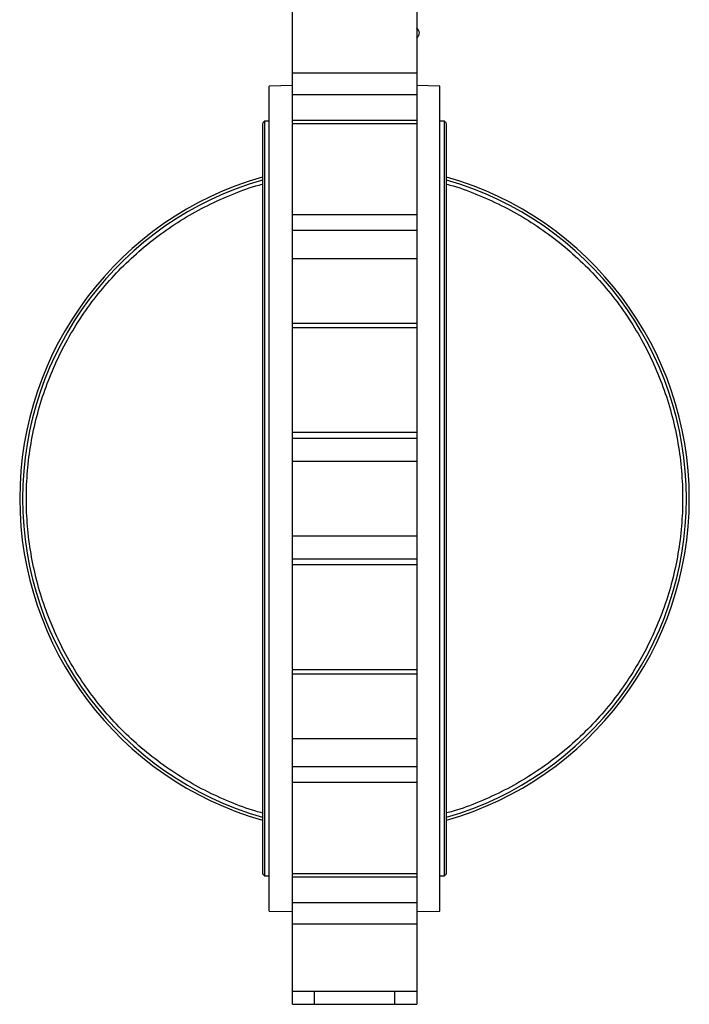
# Model space of a CAD drawing. Header units: millimetres. Extents: x 179 to 1996, y 94 to 1575.
# Tile 1 of 40: x 179 to 480, y 490 to 934. Entities that reach past the tile are written whole.
import ezdxf

# ---------------------------------------------------------------- set-up
doc = ezdxf.new("R2010")
doc.units = ezdxf.units.MM

msp = doc.modelspace()

# ---------------------------------------------------------------- linework, layer by layer
at = {"color": 7, "linetype": 'Continuous', "lineweight": 25}
for p, q in [((357.7, 939.73), (357.7, 909.52)), ((357.7, 909.52), (301.7, 909.52)), ((301.7, 899.92), (301.7, 909.52)), ((357.7, 909.52), (357.7, 899.92)), ((301.7, 903.9), (291.2, 903.72)), ((291.2, 531.72), (291.2, 903.72)), ((368.2, 903.72), (357.7, 903.9)), ((368.2, 531.72), (368.2, 903.72)), ((301.7, 899.92), (357.7, 899.92)), ((357.7, 899.92), (357.7, 888.26)), ((357.7, 888.26), (301.7, 888.26)), ((301.7, 887.02), (301.7, 888.26)), ((357.7, 888.26), (357.7, 886.67)), ((288.2, 886.07), (288.2, 549.37)), ((291.2, 887.82), (289.2, 887.82)), ((289.2, 887.82), (289.2, 547.62)), ((357.7, 886.67), (301.69, 886.67)), ((357.7, 886.67), (357.7, 845.7)), ((370.2, 887.82), (368.2, 887.82)), ((370.2, 547.62), (370.2, 887.82)), ((371.2, 549.37), (371.2, 886.07)), ((357.7, 845.7), (301.7, 845.7)), ((301.7, 838.67), (301.7, 845.7)), ((357.7, 845.7), (357.7, 838.67)), ((301.7, 838.67), (357.7, 838.67)), ((357.7, 838.67), (357.7, 825.85)), ((357.7, 825.85), (301.7, 825.85)), ((357.7, 825.85), (357.7, 796.84)), ((357.7, 794.78), (301.69, 794.78)), ((301.7, 796.84), (357.7, 796.84)), ((301.7, 795.02), (301.7, 796.84)), ((357.7, 796.84), (357.7, 794.78)), ((357.7, 794.78), (357.7, 747.59)), ((357.7, 747.59), (301.7, 747.59)), ((301.7, 745.02), (301.7, 747.59)), ((357.7, 747.59), (357.7, 745.02)), ((301.7, 745.02), (357.7, 745.02)), ((357.7, 745.02), (357.7, 734.47)), ((357.7, 734.47), (301.7, 734.47)), ((357.7, 734.47), (357.7, 700.96)), ((301.7, 700.96), (357.7, 700.96)), ((357.7, 700.96), (357.7, 690.41)), ((357.7, 690.41), (301.7, 690.41)), ((301.7, 687.84), (301.7, 690.41)), ((357.7, 690.41), (357.7, 687.84)), ((357.7, 687.84), (301.7, 687.84)), ((357.7, 687.84), (357.7, 640.66)), ((301.69, 640.66), (357.7, 640.66)), ((301.7, 638.6), (301.7, 640.41)), ((357.7, 640.66), (357.7, 638.6)), ((357.7, 638.6), (301.7, 638.6)), ((357.7, 638.6), (357.7, 609.58)), ((301.7, 609.58), (357.7, 609.58)), ((357.7, 609.58), (357.7, 596.76)), ((357.7, 596.76), (301.7, 596.76)), ((301.7, 589.73), (301.7, 596.76)), ((357.7, 596.76), (357.7, 589.73)), ((357.7, 589.73), (301.7, 589.73)), ((357.7, 589.73), (357.7, 548.76)), ((289.2, 547.62), (291.2, 547.62)), ((301.69, 548.76), (357.7, 548.76)), ((301.7, 547.18), (301.7, 548.41)), ((301.7, 547.18), (357.7, 547.18)), ((357.7, 548.76), (357.7, 547.18)), ((357.7, 547.18), (357.7, 535.52)), ((368.2, 547.62), (370.2, 547.62)), ((357.7, 535.52), (301.7, 535.52)), ((301.7, 525.91), (301.7, 535.52)), ((357.7, 535.52), (357.7, 525.91)), ((291.2, 531.72), (301.7, 531.53)), ((357.7, 531.53), (368.2, 531.72)), ((357.7, 525.91), (301.7, 525.91)), ((357.7, 525.91), (357.7, 495.7)), ((301.69, 495.7), (357.7, 495.7)), ((301.7, 489.72), (301.7, 495.54)), ((311.7, 489.72), (311.7, 495.7)), ((347.7, 495.7), (347.7, 489.72)), ((357.7, 495.7), (357.7, 489.72)), ((301.7, 489.72), (311.7, 489.72)), ((311.7, 489.72), (347.7, 489.72)), ((347.7, 489.72), (357.7, 489.72))]:
    msp.add_line(p, q, dxfattribs=at)
for centre, radius, start, end in [((356.51, 927.65), 2.4, 3.1024, 60.5148), ((356.51, 927.7), 2.4, 299.545, 1.913), ((290.23, 886.07), 2.03, 120.5102, 180), ((369.16, 886.07), 2.03, 0, 59.4898), ((329.7, 717.72), 150.8, 105.9739, 254.0261), ((329.7, 717.72), 149.51, 106.1153, 253.8847), ((329.7, 717.72), 150.8, 285.9739, 74.0261), ((329.7, 717.72), 149.51, 286.1153, 73.8847), ((290.23, 549.37), 2.03, 180, 239.4898), ((369.16, 549.37), 2.03, 300.5102, 0)]:
    msp.add_arc(centre, radius, start, end, dxfattribs=at)
for points, knots in [([(301.7, 909.52), (301.7, 910.59), (301.7, 912.74), (301.7, 916.05), (301.7, 919.34), (301.7, 922.57), (301.7, 925.67), (301.7, 928.58), (301.7, 931.25), (301.7, 933.63), (301.7, 935.67), (301.7, 937.33), (301.7, 938.59), (301.7, 939.39), (301.7, 939.75), (301.7, 939.7), (301.7, 939.68)], [0, 0, 0, 0, 0.075012, 0.150025, 0.225037, 0.30005, 0.375062, 0.450075, 0.525087, 0.6001, 0.675112, 0.750125, 0.825137, 0.900149, 0.975162, 1, 1, 1, 1]), ([(301.7, 888.26), (301.7, 888.31), (301.7, 888.4), (301.7, 888.55), (301.7, 888.72), (301.7, 888.89), (301.7, 889.17), (301.7, 889.58), (301.7, 890.17), (301.7, 890.81), (301.7, 891.76), (301.7, 893.07), (301.7, 894.5), (301.7, 895.67), (301.7, 896.55), (301.7, 897.43), (301.7, 898.19), (301.7, 898.84), (301.7, 899.38), (301.7, 899.74), (301.7, 899.92)], [0, 0, 0, 0, 0.0236855, 0.0473351, 0.0709747, 0.0946303, 0.1183278, 0.1802512, 0.2422116, 0.3061474, 0.3701198, 0.5000047, 0.6298897, 0.6938255, 0.7577978, 0.8197213, 0.8816817, 0.9211328, 0.9605322, 1, 1, 1, 1]), ([(301.7, 845.7), (301.7, 845.82), (301.7, 846.05), (301.7, 846.41), (301.7, 846.77), (301.7, 847.14), (301.7, 847.51), (301.7, 847.89), (301.7, 848.28), (301.7, 848.67), (301.7, 849.58), (301.7, 851.04), (301.7, 853.16), (301.7, 855.4), (301.7, 857.76), (301.7, 860.2), (301.7, 862.67), (301.7, 865.15), (301.7, 867.58), (301.7, 869.95), (301.7, 872.19), (301.7, 874.31), (301.7, 876.88), (301.7, 879.74), (301.7, 882.12), (301.7, 883.71), (301.7, 884.75), (301.7, 885.59), (301.7, 886.08), (301.7, 886.35), (301.7, 886.5), (301.7, 886.6), (301.7, 886.66), (301.7, 886.67), (301.7, 886.67)], [0, 0, 0, 0, 0.0086489, 0.0172855, 0.0259134, 0.0345362, 0.0431574, 0.0517806, 0.0604095, 0.0690475, 0.0776982, 0.1188615, 0.160034, 0.2029131, 0.2458015, 0.289593, 0.333394, 0.3771855, 0.4209865, 0.4638656, 0.506754, 0.5479172, 0.5890898, 0.6666807, 0.7442715, 0.7854348, 0.8266073, 0.8694864, 0.9123748, 0.9299268, 0.9474353, 0.9649304, 0.982442, 1, 1, 1, 1]), ([(301.7, 825.85), (301.7, 825.94), (301.7, 826.12), (301.7, 826.4), (301.7, 826.69), (301.7, 826.98), (301.7, 827.43), (301.7, 828.07), (301.7, 828.9), (301.7, 829.76), (301.7, 830.95), (301.7, 832.47), (301.7, 833.96), (301.7, 835.11), (301.7, 835.92), (301.7, 836.69), (301.7, 837.33), (301.7, 837.86), (301.7, 838.28), (301.7, 838.54), (301.7, 838.67)], [0, 0, 0, 0, 0.0236855, 0.0473351, 0.0709747, 0.0946303, 0.1183278, 0.1802512, 0.2422116, 0.3061474, 0.3701198, 0.5000047, 0.6298897, 0.6938255, 0.7577978, 0.8197213, 0.8816817, 0.9211328, 0.9605322, 1, 1, 1, 1]), ([(301.7, 796.84), (301.7, 797.26), (301.7, 798.1), (301.7, 799.36), (301.7, 800.62), (301.7, 801.87), (301.7, 803.12), (301.7, 804.36), (301.7, 805.6), (301.7, 806.83), (301.7, 808.06), (301.7, 809.29), (301.7, 810.5), (301.7, 812.01), (301.7, 813.79), (301.7, 815.84), (301.7, 817.88), (301.7, 819.9), (301.7, 821.9), (301.7, 823.89), (301.7, 825.2), (301.7, 825.85)], [0, 0, 0, 0, 0.041687, 0.083362, 0.125028, 0.166688, 0.208343, 0.249996, 0.29165, 0.333306, 0.374967, 0.416635, 0.458312, 0.500001, 0.571457, 0.642884, 0.714294, 0.785699, 0.857111, 0.928541, 1, 1, 1, 1]), ([(301.7, 747.59), (301.7, 748.09), (301.7, 749.07), (301.7, 751.62), (301.7, 754.85), (301.7, 758.7), (301.7, 763.01), (301.7, 767.62), (301.7, 772.35), (301.7, 777.03), (301.7, 781.46), (301.7, 785.48), (301.7, 788.93), (301.7, 791.7), (301.7, 793.63), (301.7, 794.68), (301.7, 794.67), (301.7, 794.67)], [0, 0, 0, 0, 0.068181, 0.136361, 0.204542, 0.272723, 0.340904, 0.409084, 0.477265, 0.545446, 0.613626, 0.681807, 0.749988, 0.818169, 0.886349, 0.95453, 1, 1, 1, 1]), ([(301.7, 734.47), (301.7, 734.58), (301.7, 734.8), (301.7, 735.13), (301.7, 735.46), (301.7, 735.79), (301.7, 736.3), (301.7, 736.98), (301.7, 737.84), (301.7, 738.69), (301.7, 739.8), (301.7, 741.12), (301.7, 742.28), (301.7, 743.09), (301.7, 743.62), (301.7, 744.08), (301.7, 744.43), (301.7, 744.68), (301.7, 744.87), (301.7, 744.97), (301.7, 745.02)], [0, 0, 0, 0, 0.023685, 0.047335, 0.070975, 0.09463, 0.118328, 0.180251, 0.242212, 0.306147, 0.37012, 0.500005, 0.62989, 0.693825, 0.757798, 0.819721, 0.881682, 0.921133, 0.960532, 1, 1, 1, 1]), ([(301.7, 700.96), (301.7, 701.43), (301.7, 702.36), (301.7, 703.75), (301.7, 705.15), (301.7, 706.54), (301.7, 707.94), (301.7, 709.33), (301.7, 710.73), (301.7, 712.13), (301.7, 713.52), (301.7, 714.92), (301.7, 716.32), (301.7, 718.05), (301.7, 720.11), (301.7, 722.51), (301.7, 724.9), (301.7, 727.3), (301.7, 729.69), (301.7, 732.08), (301.7, 733.67), (301.7, 734.47)], [0, 0, 0, 0, 0.041687, 0.083362, 0.125028, 0.166688, 0.208343, 0.249996, 0.29165, 0.333306, 0.374967, 0.416635, 0.458312, 0.500001, 0.571457, 0.642884, 0.714294, 0.785699, 0.857111, 0.928541, 1, 1, 1, 1]), ([(301.7, 690.41), (301.7, 690.44), (301.7, 690.5), (301.7, 690.61), (301.7, 690.72), (301.7, 690.84), (301.7, 691.04), (301.7, 691.35), (301.7, 691.82), (301.7, 692.35), (301.7, 693.16), (301.7, 694.31), (301.7, 695.63), (301.7, 696.75), (301.7, 697.59), (301.7, 698.45), (301.7, 699.21), (301.7, 699.86), (301.7, 700.41), (301.7, 700.78), (301.7, 700.96)], [0, 0, 0, 0, 0.0236855, 0.0473351, 0.0709747, 0.0946303, 0.1183278, 0.1802512, 0.2422116, 0.3061474, 0.3701198, 0.5000047, 0.6298897, 0.6938255, 0.7577978, 0.8197213, 0.8816817, 0.9211328, 0.9605322, 1, 1, 1, 1]), ([(301.7, 640.76), (301.7, 640.76), (301.7, 640.76), (301.7, 641.81), (301.7, 643.73), (301.7, 646.5), (301.7, 649.95), (301.7, 653.98), (301.7, 658.41), (301.7, 663.08), (301.7, 667.81), (301.7, 672.42), (301.7, 676.74), (301.7, 680.59), (301.7, 683.81), (301.7, 686.36), (301.7, 687.35), (301.7, 687.84)], [0, 0, 0, 0, 0.04547, 0.113651, 0.181831, 0.250012, 0.318193, 0.386374, 0.454554, 0.522735, 0.590916, 0.659096, 0.727277, 0.795458, 0.863639, 0.931819, 1, 1, 1, 1]), ([(301.7, 609.58), (301.7, 609.97), (301.7, 610.73), (301.7, 611.88), (301.7, 613.04), (301.7, 614.2), (301.7, 615.37), (301.7, 616.55), (301.7, 617.73), (301.7, 618.92), (301.7, 620.11), (301.7, 621.3), (301.7, 622.51), (301.7, 624), (301.7, 625.8), (301.7, 627.9), (301.7, 630.01), (301.7, 632.13), (301.7, 634.27), (301.7, 636.43), (301.7, 637.88), (301.7, 638.6)], [0, 0, 0, 0, 0.041687, 0.083362, 0.125028, 0.166688, 0.208343, 0.249996, 0.29165, 0.333306, 0.374967, 0.416635, 0.458312, 0.500001, 0.571457, 0.642884, 0.714294, 0.785699, 0.857111, 0.928541, 1, 1, 1, 1]), ([(301.7, 596.76), (301.7, 596.84), (301.7, 597), (301.7, 597.24), (301.7, 597.49), (301.7, 597.75), (301.7, 598.16), (301.7, 598.74), (301.7, 599.51), (301.7, 600.33), (301.7, 601.47), (301.7, 602.96), (301.7, 604.48), (301.7, 605.67), (301.7, 606.53), (301.7, 607.37), (301.7, 608.07), (301.7, 608.65), (301.7, 609.13), (301.7, 609.43), (301.7, 609.58)], [0, 0, 0, 0, 0.023685, 0.047335, 0.070975, 0.09463, 0.118328, 0.180251, 0.242212, 0.306147, 0.37012, 0.500005, 0.62989, 0.693825, 0.757798, 0.819721, 0.881682, 0.921133, 0.960532, 1, 1, 1, 1]), ([(301.7, 548.76), (301.7, 548.76), (301.7, 548.76), (301.7, 548.78), (301.7, 548.8), (301.7, 548.84), (301.7, 548.89), (301.7, 548.94), (301.7, 549.01), (301.7, 549.08), (301.7, 549.17), (301.7, 549.39), (301.7, 549.85), (301.7, 550.69), (301.7, 551.73), (301.7, 553.32), (301.7, 555.69), (301.7, 558.56), (301.7, 561.12), (301.7, 563.24), (301.7, 565.49), (301.7, 567.85), (301.7, 570.28), (301.7, 572.76), (301.7, 575.24), (301.7, 577.67), (301.7, 580.03), (301.7, 582.28), (301.7, 584.4), (301.7, 585.97), (301.7, 587.08), (301.7, 587.77), (301.7, 588.45), (301.7, 589.1), (301.7, 589.52), (301.7, 589.73)], [0, 0, 0, 0, 0.008784, 0.017553, 0.026311, 0.035062, 0.04381, 0.052558, 0.061311, 0.070071, 0.078843, 0.08763, 0.130509, 0.173397, 0.21456, 0.255733, 0.333323, 0.410914, 0.452077, 0.49325, 0.536129, 0.579017, 0.622809, 0.66661, 0.710401, 0.754202, 0.797081, 0.839969, 0.881132, 0.922305, 0.937863, 0.953391, 0.968909, 0.984439, 1, 1, 1, 1]), ([(301.7, 535.52), (301.7, 535.62), (301.7, 535.84), (301.7, 536.16), (301.7, 536.49), (301.7, 536.81), (301.7, 537.32), (301.7, 538.01), (301.7, 538.88), (301.7, 539.76), (301.7, 540.94), (301.7, 542.36), (301.7, 543.67), (301.7, 544.62), (301.7, 545.27), (301.7, 545.85), (301.7, 546.31), (301.7, 546.66), (301.7, 546.94), (301.7, 547.1), (301.7, 547.18)], [0, 0, 0, 0, 0.023685, 0.047335, 0.070975, 0.09463, 0.118328, 0.180251, 0.242212, 0.306147, 0.37012, 0.500005, 0.62989, 0.693825, 0.757798, 0.819721, 0.881682, 0.921133, 0.960532, 1, 1, 1, 1]), ([(301.7, 495.71), (301.7, 495.75), (301.7, 495.83), (301.7, 496.54), (301.7, 497.69), (301.7, 499.29), (301.7, 501.3), (301.7, 503.67), (301.7, 506.36), (301.7, 509.32), (301.7, 512.49), (301.7, 515.8), (301.7, 519.19), (301.7, 522.6), (301.7, 524.81), (301.7, 525.91)], [0, 0, 0, 0, 0.073571, 0.150773, 0.227976, 0.305178, 0.382381, 0.459583, 0.536785, 0.613988, 0.69119, 0.768393, 0.845595, 0.922798, 1, 1, 1, 1])]:
    msp.add_open_spline(points, degree=3, knots=knots, dxfattribs=at)
at = {"color": 8, "linetype": 'Continuous', "lineweight": 25}
for points, knots in [([(288.2, 575.96), (287.21, 576.22), (282.21, 577.53), (273.48, 580.89), (262.13, 586.05), (251.28, 592.23), (240.99, 599.28), (231.32, 607.17), (222.36, 615.86), (214.16, 625.26), (206.78, 635.33), (200.27, 645.98), (194.69, 657.14), (190.07, 668.73), (186.43, 680.67), (183.82, 692.87), (182.25, 705.25), (181.72, 717.72), (182.25, 730.19), (183.82, 742.56), (186.43, 754.77), (190.07, 766.71), (194.69, 778.3), (200.28, 789.46), (206.78, 800.11), (214.16, 810.17), (222.36, 819.58), (231.32, 828.26), (240.99, 836.16), (251.28, 843.2), (262.13, 849.38), (273.48, 854.54), (282.21, 857.9), (287.21, 859.21), (288.2, 859.47)], [0, 0, 0, 0, 0.0080166, 0.0408159, 0.0736152, 0.1064145, 0.1392138, 0.172013, 0.2048122, 0.2376114, 0.2704105, 0.3032096, 0.3360087, 0.3688077, 0.4016068, 0.4344058, 0.4672047, 0.5000037, 0.5328026, 0.5656015, 0.5984003, 0.6311992, 0.663998, 0.6967967, 0.7295955, 0.7623942, 0.7951929, 0.8279916, 0.8607902, 0.8935888, 0.9263874, 0.9591859, 0.9919844, 1, 1, 1, 1]), ([(371.2, 859.47), (372.18, 859.22), (377.18, 857.91), (385.91, 854.54), (397.26, 849.38), (408.11, 843.21), (418.4, 836.16), (428.07, 828.26), (437.03, 819.58), (445.23, 810.17), (452.61, 800.11), (459.12, 789.46), (464.7, 778.3), (469.33, 766.71), (472.96, 754.77), (475.57, 742.57), (477.15, 730.19), (477.67, 717.72), (477.15, 705.25), (475.57, 692.87), (472.96, 680.67), (469.33, 668.73), (464.7, 657.14), (459.12, 645.98), (452.61, 635.33), (445.23, 625.26), (437.03, 615.86), (428.07, 607.18), (418.4, 599.28), (408.11, 592.23), (397.26, 586.05), (385.91, 580.89), (377.18, 577.53), (372.18, 576.22), (371.2, 575.97)], [0, 0, 0, 0, 0.008017, 0.040816, 0.073615, 0.106415, 0.139214, 0.172013, 0.204812, 0.237611, 0.27041, 0.30321, 0.336009, 0.368808, 0.401607, 0.434406, 0.467205, 0.500004, 0.532803, 0.565601, 0.5984, 0.631199, 0.663998, 0.696797, 0.729595, 0.762394, 0.795193, 0.827992, 0.86079, 0.893589, 0.926387, 0.959186, 0.991984, 1, 1, 1, 1])]:
    msp.add_open_spline(points, degree=3, knots=knots, dxfattribs=at)

doc.saveas('drawing.dxf')
